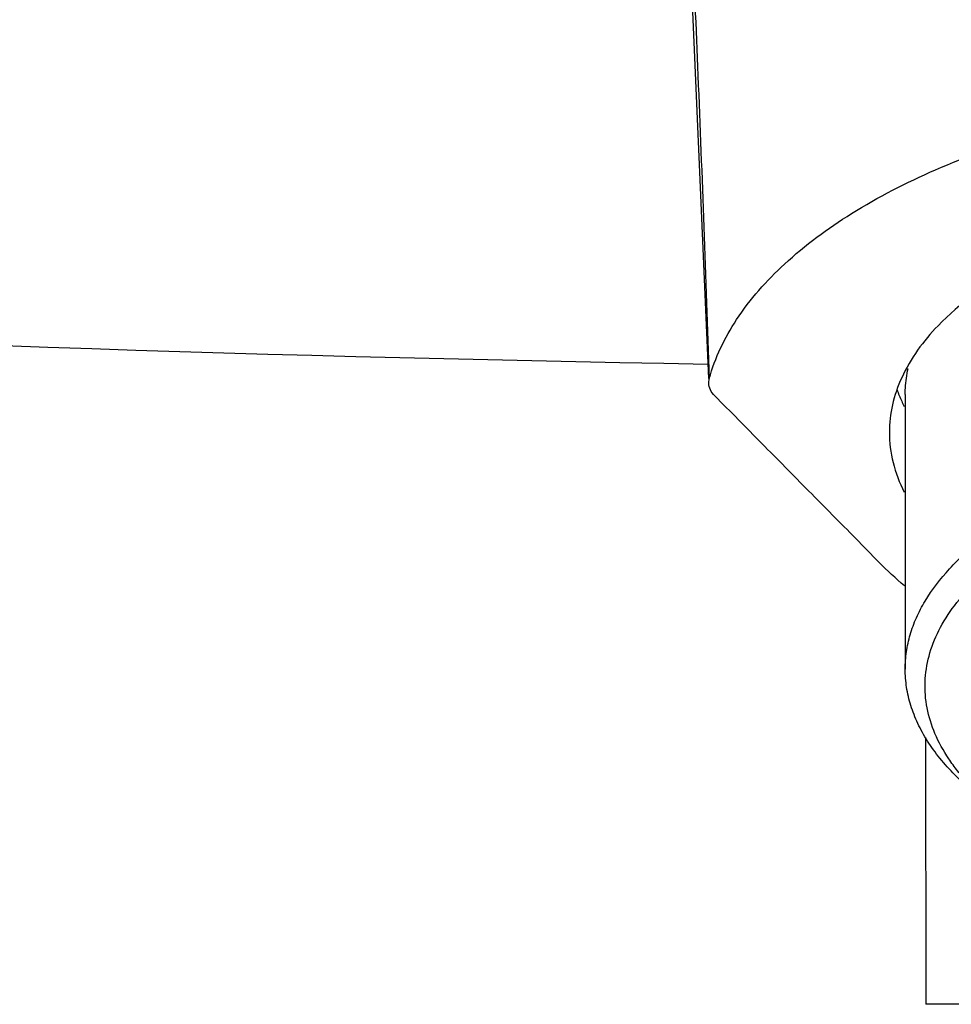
# Model space of a CAD drawing. Header units: millimetres. Extents: x 2676 to 3270, y -82 to 338.
# Tile 4 of 24: x 2847 to 2865, y 28 to 47. Entities that reach past the tile are written whole.
import ezdxf

# ---------------------------------------------------------------- set-up
doc = ezdxf.new("R2010")
doc.units = ezdxf.units.MM
doc.header["$LTSCALE"] = 0.1
doc.layers.add('DEF_LAYER_ASSEM_MEMBER', color=7, linetype='Continuous')
doc.layers.add('MEMBER', color=7, linetype='Continuous')

msp = doc.modelspace()

# ---------------------------------------------------------------- linework, layer by layer
at = {"color": 7, "linetype": 'Continuous'}
for p in [(2864.5069, 33.0993), (2881.765, 28.0763)]:
    msp.add_line(p, (2864.515, 28.0487), dxfattribs=at)
at = {"layer": 'DEF_LAYER_ASSEM_MEMBER', "color": 7, "linetype": 'Continuous'}
msp.add_line((2864.125, 39.5925), (2864.125, 34.3963), dxfattribs=at)
for points, knots in [([(2864.125, 39.5925), (2864.125, 39.6338), (2864.1296, 39.8001), (2864.1527, 39.9658), (2864.1797, 40.0878)], [0, 0, 0, 0, 0.2487782, 1, 1, 1, 1]), ([(2864.125, 34.3963), (2864.125, 34.5052), (2864.1411, 34.7251), (2864.2129, 35.0517), (2864.332, 35.3744), (2864.558, 35.8074), (2864.9643, 36.3312), (2865.6074, 36.8989), (2866.4041, 37.4127), (2867.3385, 37.8633), (2868.3917, 38.2421), (2869.1395, 38.4366), (2869.5281, 38.5213)], [0, 0, 0, 0, 0.0449373, 0.0905711, 0.1375544, 0.1864567, 0.2916457, 0.4088019, 0.538869, 0.6816063, 0.8359, 1, 1, 1, 1]), ([(2865.782, 31.8093), (2865.617, 31.9432), (2865.3858, 32.1548), (2865.1177, 32.4626), (2864.8944, 32.7651), (2864.6767, 33.1571), (2864.5217, 33.6517), (2864.4823, 34.1542), (2864.5599, 34.655), (2864.7521, 35.1454), (2865.0538, 35.6184), (2865.4596, 36.0688), (2865.9637, 36.4917), (2866.5595, 36.8826), (2867.2396, 37.2368), (2867.9953, 37.55), (2868.8171, 37.8184), (2869.6944, 38.0384), (2870.2999, 38.1494), (2870.6094, 38.1966)], [0, 0, 0, 0, 0.0601282, 0.0883375, 0.115394, 0.1664313, 0.2144401, 0.2609701, 0.3077957, 0.3566449, 0.4089494, 0.4657211, 0.5275497, 0.5946607, 0.666986, 0.7442287, 0.8259032, 0.9114115, 1, 1, 1, 1]), ([(2865.7765, 31.7983), (2865.5247, 31.9763), (2865.1744, 32.2636), (2864.7819, 32.6969), (2864.5448, 33.0233), (2864.3585, 33.3584), (2864.2242, 33.7003), (2864.1431, 34.047), (2864.125, 34.2807), (2864.125, 34.3963)], [0, 0, 0, 0, 0.2894144, 0.4222685, 0.5478491, 0.6670534, 0.7810987, 0.8914951, 1, 1, 1, 1])]:
    msp.add_open_spline(points, degree=3, knots=knots, dxfattribs=at)
at = {"layer": 'MEMBER', "color": 7, "linetype": 'Continuous'}
msp.add_line((2860.4036, 39.808), (2860.4134, 39.8951), dxfattribs=at)
msp.add_lwpolyline([(2858.591, 65.1698), (2859.1875, 59.9159), (2859.6788, 53.9303), (2860.0863, 47.138), (2860.3996, 39.8945)], dxfattribs=at)
for centre, radius, start, end in [((2873.125, 784.1562), 744.0937, 264.9127124, 269.0189947), ((2866.5579, 40.6097), 2.7485, 199.6273, 204.56422), ((2866.703, 40.6748), 2.9076, 204.5433, 206.68476)]:
    msp.add_arc(centre, radius, start, end, dxfattribs=at)
at = {"layer": 'MEMBER', "color": 9, "linetype": 'Continuous'}
msp.add_open_spline([(2858.2288, 73.4471), (2858.3996, 72.6592), (2858.6918, 70.8882), (2859.0155, 67.9434), (2859.2839, 64.4479), (2859.5179, 60.4159), (2859.7367, 55.8818), (2859.9723, 50.8971), (2860.21, 45.5189), (2860.3491, 41.8078), (2860.4138, 39.8957)], degree=3, knots=[0, 0, 0, 0, 0.0718869, 0.1598641, 0.264115, 0.3844404, 0.5199854, 0.6688702, 0.8294038, 1, 1, 1, 1], dxfattribs=at)
at = {"layer": 'MEMBER', "color": 7, "linetype": 'Continuous'}
for points, knots in [([(2860.4134, 39.8951), (2860.5232, 40.2906), (2860.9117, 41.0924), (2861.8539, 42.1484), (2863.1418, 43.0957), (2864.7374, 43.9094), (2866.5927, 44.5689), (2868.6509, 45.0569), (2870.8487, 45.3547), (2872.3557, 45.4224), (2873.1178, 45.4226)], [0, 0, 0, 0, 0.084219, 0.1793048, 0.2878881, 0.4103954, 0.5455565, 0.6909689, 0.843631, 1, 1, 1, 1]), ([(2873.125, 43.528), (2872.2646, 43.528), (2870.5913, 43.4136), (2868.2459, 42.9051), (2866.2606, 42.1028), (2865.1632, 41.3287), (2864.746, 40.8956)], [0, 0, 0, 0, 0.2876387, 0.5586312, 0.7989416, 1, 1, 1, 1]), ([(2864.746, 40.8956), (2864.4686, 40.6076), (2864.1142, 40.1279), (2863.866, 39.4095), (2863.825, 39.0526), (2863.825, 38.878)], [0, 0, 0, 0, 0.529287, 0.7688417, 1, 1, 1, 1]), ([(2860.5182, 39.5705), (2860.4848, 39.6042), (2860.4294, 39.6768), (2860.4049, 39.766), (2860.4033, 39.8079)], [0, 0, 0, 0, 0.5305725, 1, 1, 1, 1]), ([(2864.11, 35.9722), (2863.9437, 36.1119), (2863.6316, 36.4055), (2863.1908, 36.8681), (2862.7439, 37.3165), (2862.1498, 37.917), (2861.4089, 38.6694), (2860.8151, 39.27), (2860.5182, 39.5705)], [0, 0, 0, 0, 0.128172, 0.2523984, 0.3770068, 0.5016925, 0.7507894, 1, 1, 1, 1]), ([(2863.825, 38.878), (2863.825, 38.6863), (2863.8746, 38.2933), (2864.0154, 37.924), (2864.1051, 37.7453)], [0, 0, 0, 0, 0.4893904, 1, 1, 1, 1])]:
    msp.add_open_spline(points, degree=3, knots=knots, dxfattribs=at)

doc.saveas('drawing.dxf')
